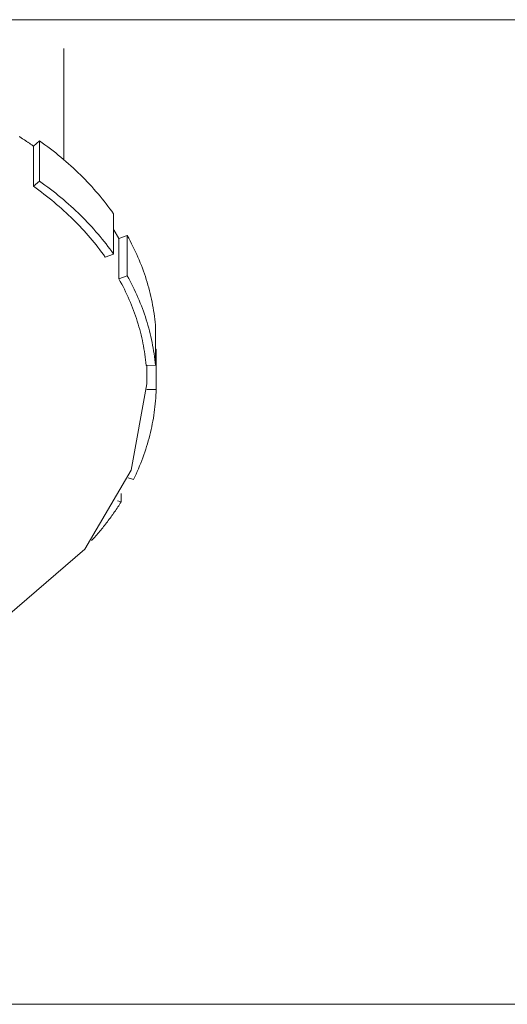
# Model space of a CAD drawing. Header units: millimetres. Extents: x -34570 to 24172, y 36800 to 73669.
# Tile 39 of 91: x 2672 to 2699, y 53265 to 53320. Entities that reach past the tile are written whole.
import ezdxf

# ---------------------------------------------------------------- set-up
doc = ezdxf.new("R2010")
doc.units = ezdxf.units.MM
doc.layers.add('at_Entity', color=253, linetype='Continuous', lineweight=9)

msp = doc.modelspace()

# ---------------------------------------------------------------- linework, layer by layer
at = {"layer": 'at_Entity'}
for p, q in [((2164.41511, 53320.13835), (3638.11257, 53320.13835)), ((2674.38244, 53318.53849), (2674.38244, 53312.33293)), ((2671.92745, 53313.60191), (2671.89494, 53313.6226)), ((2671.9599, 53313.58116), (2671.92745, 53313.60191)), ((2671.99229, 53313.56036), (2671.9599, 53313.58116)), ((2672.02463, 53313.53951), (2671.99229, 53313.56036)), ((2672.0569, 53313.5186), (2672.02463, 53313.53951)), ((2672.08912, 53313.49765), (2672.0569, 53313.5186)), ((2672.12128, 53313.47665), (2672.08912, 53313.49765)), ((2672.15338, 53313.45559), (2672.12128, 53313.47665)), ((2672.18541, 53313.43448), (2672.15338, 53313.45559)), ((2672.21739, 53313.41332), (2672.18541, 53313.43448)), ((2672.24931, 53313.39211), (2672.21739, 53313.41332)), ((2672.28117, 53313.37085), (2672.24931, 53313.39211)), ((2672.31297, 53313.34954), (2672.28117, 53313.37085)), ((2672.34471, 53313.32818), (2672.31297, 53313.34954)), ((2672.37639, 53313.30677), (2672.34471, 53313.32818)), ((2672.40801, 53313.28531), (2672.37639, 53313.30677)), ((2672.43957, 53313.2638), (2672.40801, 53313.28531)), ((2672.47107, 53313.24223), (2672.43957, 53313.2638)), ((2672.50251, 53313.22062), (2672.47107, 53313.24223)), ((2672.53388, 53313.19896), (2672.50251, 53313.22062)), ((2672.5652, 53313.17725), (2672.53388, 53313.19896)), ((2672.59645, 53313.15548), (2672.5652, 53313.17725)), ((2672.62764, 53313.13367), (2672.59645, 53313.15548)), ((2672.65877, 53313.11181), (2672.62764, 53313.13367)), ((2672.68984, 53313.0899), (2673.02549, 53313.38463)), ((2673.02549, 53313.38463), (2673.02549, 53311.13926)), ((2673.18075, 53313.27401), (2673.02549, 53313.38463)), ((2673.33447, 53313.16219), (2673.18075, 53313.27401)), ((2673.48665, 53313.04918), (2673.33447, 53313.16219)), ((2672.68984, 53313.0899), (2672.65877, 53313.11181)), ((2672.68984, 53310.84453), (2672.68984, 53313.0899)), ((2673.63725, 53312.93499), (2673.48665, 53313.04918)), ((2673.78627, 53312.81963), (2673.63725, 53312.93499)), ((2673.93369, 53312.70311), (2673.78627, 53312.81963)), ((2674.0795, 53312.58546), (2673.93369, 53312.70311)), ((2674.22367, 53312.46667), (2674.0795, 53312.58546)), ((2674.36619, 53312.34676), (2674.22367, 53312.46667)), ((2674.50706, 53312.22575), (2674.36619, 53312.34676)), ((2674.64624, 53312.10365), (2674.50706, 53312.22575)), ((2674.78374, 53311.98047), (2674.64624, 53312.10365)), ((2674.91952, 53311.85622), (2674.78374, 53311.98047)), ((2675.05358, 53311.73093), (2674.91952, 53311.85622)), ((2675.18591, 53311.60459), (2675.05358, 53311.73093)), ((2675.31649, 53311.47723), (2675.18591, 53311.60459)), ((2673.02549, 53311.13926), (2672.68984, 53310.84453)), ((2673.18075, 53311.02864), (2673.02549, 53311.13926)), ((2673.33447, 53310.91682), (2673.18075, 53311.02864)), ((2675.4453, 53311.34886), (2675.31649, 53311.47723)), ((2675.57233, 53311.21949), (2675.4453, 53311.34886)), ((2675.69757, 53311.08914), (2675.57233, 53311.21949)), ((2675.82101, 53310.95782), (2675.69757, 53311.08914)), ((2675.94262, 53310.82554), (2675.82101, 53310.95782)), ((2672.84004, 53310.73728), (2672.68984, 53310.84453)), ((2672.98876, 53310.62887), (2672.84004, 53310.73728)), ((2673.13598, 53310.51931), (2672.98876, 53310.62887)), ((2673.2817, 53310.40862), (2673.13598, 53310.51931)), ((2673.42589, 53310.29681), (2673.2817, 53310.40862)), ((2673.48665, 53310.80381), (2673.33447, 53310.91682)), ((2673.63725, 53310.68962), (2673.48665, 53310.80381)), ((2673.78627, 53310.57426), (2673.63725, 53310.68962)), ((2673.93369, 53310.45775), (2673.78627, 53310.57426)), ((2674.0795, 53310.34009), (2673.93369, 53310.45775)), ((2676.06241, 53310.69232), (2675.94262, 53310.82554)), ((2676.18034, 53310.55818), (2676.06241, 53310.69232)), ((2676.29643, 53310.42312), (2676.18034, 53310.55818)), ((2676.41064, 53310.28717), (2676.29643, 53310.42312)), ((2673.56854, 53310.18389), (2673.42589, 53310.29681)), ((2673.70964, 53310.06986), (2673.56854, 53310.18389)), ((2673.84916, 53309.95476), (2673.70964, 53310.06986)), ((2673.9871, 53309.83857), (2673.84916, 53309.95476)), ((2674.12344, 53309.72133), (2673.9871, 53309.83857)), ((2674.22367, 53310.2213), (2674.0795, 53310.34009)), ((2674.36619, 53310.10139), (2674.22367, 53310.2213)), ((2674.50706, 53309.98038), (2674.36619, 53310.10139)), ((2674.64624, 53309.85828), (2674.50706, 53309.98038)), ((2674.78374, 53309.7351), (2674.64624, 53309.85828)), ((2676.52296, 53310.15034), (2676.41064, 53310.28717)), ((2676.6334, 53310.01263), (2676.52296, 53310.15034)), ((2676.74193, 53309.87407), (2676.6334, 53310.01263)), ((2676.84853, 53309.73468), (2676.74193, 53309.87407)), ((2674.25816, 53309.60304), (2674.12344, 53309.72133)), ((2674.39126, 53309.48371), (2674.25816, 53309.60304)), ((2674.52271, 53309.36335), (2674.39126, 53309.48371)), ((2674.65251, 53309.24199), (2674.52271, 53309.36335)), ((2674.91952, 53309.61086), (2674.78374, 53309.7351)), ((2675.05358, 53309.48556), (2674.91952, 53309.61086)), ((2675.18591, 53309.35922), (2675.05358, 53309.48556)), ((2675.31649, 53309.23186), (2675.18591, 53309.35922)), ((2676.95321, 53309.59446), (2676.84853, 53309.73468)), ((2677.05595, 53309.45343), (2676.95321, 53309.59446)), ((2677.15674, 53309.31161), (2677.05595, 53309.45343)), ((2677.15674, 53307.06624), (2677.15674, 53309.31161)), ((2674.78063, 53309.11962), (2674.65251, 53309.24199)), ((2674.90708, 53308.99627), (2674.78063, 53309.11962)), ((2675.03182, 53308.87195), (2674.90708, 53308.99627)), ((2675.15485, 53308.74667), (2675.03182, 53308.87195)), ((2675.27616, 53308.62044), (2675.15485, 53308.74667)), ((2675.4453, 53309.10349), (2675.31649, 53309.23186)), ((2675.57233, 53308.97412), (2675.4453, 53309.10349)), ((2675.69757, 53308.84377), (2675.57233, 53308.97412)), ((2675.82101, 53308.71245), (2675.69757, 53308.84377)), ((2675.39573, 53308.49328), (2675.27616, 53308.62044)), ((2675.51355, 53308.3652), (2675.39573, 53308.49328)), ((2675.62962, 53308.23621), (2675.51355, 53308.3652)), ((2675.7439, 53308.10634), (2675.62962, 53308.23621)), ((2675.94262, 53308.58017), (2675.82101, 53308.71245)), ((2676.06241, 53308.44696), (2675.94262, 53308.58017)), ((2676.18034, 53308.31281), (2676.06241, 53308.44696)), ((2676.29643, 53308.17776), (2676.18034, 53308.31281)), ((2677.16652, 53308.42277), (2677.15674, 53308.43864)), ((2677.17627, 53308.4069), (2677.16652, 53308.42277)), ((2677.18599, 53308.39102), (2677.17627, 53308.4069)), ((2677.1957, 53308.37512), (2677.18599, 53308.39102)), ((2677.20537, 53308.35922), (2677.1957, 53308.37512)), ((2677.21503, 53308.34332), (2677.20537, 53308.35922)), ((2677.22466, 53308.3274), (2677.21503, 53308.34332)), ((2677.23426, 53308.31147), (2677.22466, 53308.3274)), ((2677.24384, 53308.29554), (2677.23426, 53308.31147)), ((2677.2534, 53308.2796), (2677.24384, 53308.29554)), ((2677.26293, 53308.26365), (2677.2534, 53308.2796)), ((2677.27243, 53308.24769), (2677.26293, 53308.26365)), ((2677.28192, 53308.23173), (2677.27243, 53308.24769)), ((2677.29137, 53308.21575), (2677.28192, 53308.23173)), ((2677.30081, 53308.19977), (2677.29137, 53308.21575)), ((2677.31021, 53308.18378), (2677.30081, 53308.19977)), ((2675.8564, 53307.97558), (2675.7439, 53308.10634)), ((2675.9671, 53307.84396), (2675.8564, 53307.97558)), ((2676.07599, 53307.7115), (2675.9671, 53307.84396)), ((2676.18306, 53307.57819), (2676.07599, 53307.7115)), ((2676.41064, 53308.0418), (2676.29643, 53308.17776)), ((2676.52296, 53307.90497), (2676.41064, 53308.0418)), ((2676.6334, 53307.76726), (2676.52296, 53307.90497)), ((2676.74193, 53307.6287), (2676.6334, 53307.76726)), ((2677.3196, 53308.16778), (2677.31021, 53308.18378)), ((2677.32896, 53308.15177), (2677.3196, 53308.16778)), ((2677.33829, 53308.13576), (2677.32896, 53308.15177)), ((2677.3476, 53308.11973), (2677.33829, 53308.13576)), ((2677.35689, 53308.1037), (2677.3476, 53308.11973)), ((2677.36615, 53308.08766), (2677.35689, 53308.1037)), ((2677.37538, 53308.07161), (2677.36615, 53308.08766)), ((2677.38459, 53308.05556), (2677.37538, 53308.07161)), ((2677.39378, 53308.03949), (2677.38459, 53308.05556)), ((2677.40294, 53308.02342), (2677.39378, 53308.03949)), ((2677.41208, 53308.00734), (2677.40294, 53308.02342)), ((2677.42119, 53307.99126), (2677.41208, 53308.00734)), ((2677.43027, 53307.97516), (2677.42119, 53307.99126)), ((2677.43934, 53307.95906), (2677.43027, 53307.97516)), ((2677.44837, 53307.94295), (2677.43934, 53307.95906)), ((2677.45739, 53307.92683), (2677.44837, 53307.94295)), ((2677.45739, 53307.92683), (2677.92352, 53308.09347)), ((2677.45739, 53305.68146), (2677.45739, 53307.92683)), ((2677.92352, 53308.09347), (2677.92352, 53305.8481)), ((2678.0055, 53307.94496), (2677.92352, 53308.09347)), ((2678.08541, 53307.79582), (2678.0055, 53307.94496)), ((2678.16327, 53307.64606), (2678.08541, 53307.79582)), ((2678.23905, 53307.4957), (2678.16327, 53307.64606)), ((2676.2883, 53307.44406), (2676.18306, 53307.57819)), ((2676.39169, 53307.30913), (2676.2883, 53307.44406)), ((2676.49323, 53307.1734), (2676.39169, 53307.30913)), ((2676.5929, 53307.03689), (2676.49323, 53307.1734)), ((2676.84853, 53307.48931), (2676.74193, 53307.6287)), ((2676.95321, 53307.34909), (2676.84853, 53307.48931)), ((2677.05595, 53307.20806), (2676.95321, 53307.34909)), ((2677.15674, 53307.06624), (2677.05595, 53307.20806)), ((2678.31275, 53307.34477), (2678.23905, 53307.4957)), ((2678.38437, 53307.19326), (2678.31275, 53307.34477)), ((2678.45389, 53307.0412), (2678.38437, 53307.19326)), ((2676.69069, 53306.89962), (2676.5929, 53307.03689)), ((2676.69069, 53306.89962), (2677.15674, 53307.06624)), ((2678.52131, 53306.88862), (2678.45389, 53307.0412)), ((2678.58662, 53306.73551), (2678.52131, 53306.88862)), ((2678.64982, 53306.5819), (2678.58662, 53306.73551)), ((2678.71089, 53306.42781), (2678.64982, 53306.5819)), ((2678.76983, 53306.27325), (2678.71089, 53306.42781)), ((2678.82663, 53306.11824), (2678.76983, 53306.27325)), ((2678.88129, 53305.96279), (2678.82663, 53306.11824)), ((2677.92352, 53305.8481), (2677.45739, 53305.68146)), ((2677.53655, 53305.53757), (2677.45739, 53305.68146)), ((2677.61374, 53305.39307), (2677.53655, 53305.53757)), ((2678.0055, 53305.69959), (2677.92352, 53305.8481)), ((2678.08541, 53305.55045), (2678.0055, 53305.69959)), ((2678.16327, 53305.40069), (2678.08541, 53305.55045)), ((2678.93381, 53305.80693), (2678.88129, 53305.96279)), ((2678.98417, 53305.65067), (2678.93381, 53305.80693)), ((2679.03237, 53305.49402), (2678.98417, 53305.65067)), ((2679.0784, 53305.337), (2679.03237, 53305.49402)), ((2677.68895, 53305.24798), (2677.61374, 53305.39307)), ((2677.76216, 53305.10232), (2677.68895, 53305.24798)), ((2677.83337, 53304.95609), (2677.76216, 53305.10232)), ((2677.90258, 53304.80933), (2677.83337, 53304.95609)), ((2678.23905, 53305.25034), (2678.16327, 53305.40069)), ((2678.31275, 53305.0994), (2678.23905, 53305.25034)), ((2678.38437, 53304.94789), (2678.31275, 53305.0994)), ((2678.45389, 53304.79584), (2678.38437, 53304.94789)), ((2679.12227, 53305.17964), (2679.0784, 53305.337)), ((2679.16396, 53305.02194), (2679.12227, 53305.17964)), ((2679.20347, 53304.86392), (2679.16396, 53305.02194)), ((2677.96976, 53304.66203), (2677.90258, 53304.80933)), ((2678.03493, 53304.51423), (2677.96976, 53304.66203)), ((2678.09807, 53304.36593), (2678.03493, 53304.51423)), ((2678.15916, 53304.21714), (2678.09807, 53304.36593)), ((2678.52131, 53304.64325), (2678.45389, 53304.79584)), ((2678.58662, 53304.49014), (2678.52131, 53304.64325)), ((2678.64982, 53304.33653), (2678.58662, 53304.49014)), ((2679.2408, 53304.70561), (2679.20347, 53304.86392)), ((2679.27595, 53304.54701), (2679.2408, 53304.70561)), ((2679.3089, 53304.38815), (2679.27595, 53304.54701)), ((2679.33966, 53304.22904), (2679.3089, 53304.38815)), ((2678.21822, 53304.06789), (2678.15916, 53304.21714)), ((2678.27523, 53303.91819), (2678.21822, 53304.06789)), ((2678.33018, 53303.76806), (2678.27523, 53303.91819)), ((2678.71089, 53304.18244), (2678.64982, 53304.33653)), ((2678.76983, 53304.02788), (2678.71089, 53304.18244)), ((2678.82663, 53303.87287), (2678.76983, 53304.02788)), ((2678.88129, 53303.71743), (2678.82663, 53303.87287)), ((2679.36822, 53304.06969), (2679.33966, 53304.22904)), ((2679.39458, 53303.91014), (2679.36822, 53304.06969)), ((2679.41873, 53303.75038), (2679.39458, 53303.91014)), ((2678.38307, 53303.61751), (2678.33018, 53303.76806)), ((2678.4339, 53303.46656), (2678.38307, 53303.61751)), ((2678.48265, 53303.31523), (2678.4339, 53303.46656)), ((2678.52932, 53303.16352), (2678.48265, 53303.31523)), ((2678.93381, 53303.56156), (2678.88129, 53303.71743)), ((2678.98417, 53303.4053), (2678.93381, 53303.56156)), ((2679.03237, 53303.24865), (2678.98417, 53303.4053)), ((2679.0784, 53303.09164), (2679.03237, 53303.24865)), ((2679.44068, 53303.59045), (2679.41873, 53303.75038)), ((2679.46043, 53303.43035), (2679.44068, 53303.59045)), ((2679.47796, 53303.27011), (2679.46043, 53303.43035)), ((2679.49328, 53303.10974), (2679.47796, 53303.27011)), ((2678.57392, 53303.01146), (2678.52932, 53303.16352)), ((2678.61642, 53302.85906), (2678.57392, 53303.01146)), ((2678.65684, 53302.70635), (2678.61642, 53302.85906)), ((2678.69516, 53302.55332), (2678.65684, 53302.70635)), ((2679.12227, 53302.93427), (2679.0784, 53303.09164)), ((2679.16396, 53302.77657), (2679.12227, 53302.93427)), ((2679.20347, 53302.61856), (2679.16396, 53302.77657)), ((2679.49328, 53300.86438), (2679.49328, 53303.10974)), ((2678.73137, 53302.40001), (2678.69516, 53302.55332)), ((2678.76549, 53302.24643), (2678.73137, 53302.40001)), ((2678.7975, 53302.09259), (2678.76549, 53302.24643)), ((2679.2408, 53302.46024), (2679.20347, 53302.61856)), ((2679.27595, 53302.30164), (2679.2408, 53302.46024)), ((2679.3089, 53302.14278), (2679.27595, 53302.30164)), ((2678.8274, 53301.93851), (2678.7975, 53302.09259)), ((2678.85518, 53301.78421), (2678.8274, 53301.93851)), ((2678.88085, 53301.6297), (2678.85518, 53301.78421)), ((2678.9044, 53301.475), (2678.88085, 53301.6297)), ((2679.33966, 53301.98367), (2679.3089, 53302.14278)), ((2679.36822, 53301.82433), (2679.33966, 53301.98367)), ((2679.39458, 53301.66477), (2679.36822, 53301.82433)), ((2679.41873, 53301.50502), (2679.39458, 53301.66477)), ((2679.49328, 53301.76175), (2679.53451, 53301.76253)), ((2679.53451, 53301.76253), (2679.53451, 53299.51717)), ((2678.92582, 53301.32013), (2678.9044, 53301.475)), ((2678.94512, 53301.1651), (2678.92582, 53301.32013)), ((2678.9623, 53301.00992), (2678.94512, 53301.1651)), ((2679.44068, 53301.34508), (2679.41873, 53301.50502)), ((2679.46043, 53301.18499), (2679.44068, 53301.34508)), ((2679.47796, 53301.02475), (2679.46043, 53301.18499)), ((2678.97735, 53300.85463), (2678.9623, 53301.00992)), ((2678.97735, 53300.85463), (2679.49328, 53300.86438)), ((2679.0232, 53299.83463), (2679.0232, 53300.85549)), ((2679.49328, 53300.86438), (2679.47796, 53301.02475)), ((2679.0232, 53299.83463), (2678.14505, 53295.01831)), ((2679.53451, 53299.51717), (2679.01924, 53299.50743)), ((2679.52902, 53299.35644), (2679.53451, 53299.51717)), ((2679.48489, 53298.71421), (2679.49924, 53298.87463)), ((2679.49924, 53298.87463), (2679.51139, 53299.03515)), ((2679.51139, 53299.03515), (2679.52131, 53299.19576)), ((2679.52131, 53299.19576), (2679.52902, 53299.35644)), ((2679.42855, 53298.23374), (2679.44954, 53298.39375)), ((2679.44954, 53298.39375), (2679.46832, 53298.55391)), ((2679.46832, 53298.55391), (2679.48489, 53298.71421)), ((2679.32254, 53297.59561), (2679.35234, 53297.75483)), ((2679.35234, 53297.75483), (2679.37995, 53297.91426)), ((2679.37995, 53297.91426), (2679.40535, 53298.07391)), ((2679.40535, 53298.07391), (2679.42855, 53298.23374)), ((2679.21997, 53297.11948), (2679.25635, 53297.27792)), ((2679.25635, 53297.27792), (2679.29054, 53297.43664)), ((2679.29054, 53297.43664), (2679.32254, 53297.59561)), ((2679.09774, 53296.64598), (2679.14066, 53296.8035)), ((2679.14066, 53296.8035), (2679.1814, 53296.96134)), ((2679.1814, 53296.96134), (2679.21997, 53297.11948)), ((2678.90438, 53296.01953), (2678.95596, 53296.17557)), ((2678.95596, 53296.17557), (2679.00538, 53296.332)), ((2679.00538, 53296.332), (2679.05264, 53296.48881)), ((2679.05264, 53296.48881), (2679.09774, 53296.64598)), ((2678.73677, 53295.55394), (2678.79478, 53295.7087)), ((2678.79478, 53295.7087), (2678.85065, 53295.8639)), ((2678.85065, 53295.8639), (2678.90438, 53296.01953)), ((2678.14505, 53295.01831), (2675.55423, 53290.6073)), ((2678.48346, 53294.93969), (2678.54996, 53295.0925)), ((2678.54996, 53295.0925), (2678.61435, 53295.24583)), ((2678.61435, 53295.24583), (2678.67662, 53295.39965)), ((2678.67662, 53295.39965), (2678.73677, 53295.55394)), ((2677.97208, 53294.5779), (2678.27134, 53294.48446)), ((2678.27134, 53294.48446), (2678.34414, 53294.63565)), ((2678.34414, 53294.63565), (2678.41485, 53294.7874)), ((2678.41485, 53294.7874), (2678.48346, 53294.93969)), ((2677.5799, 53293.70842), (2677.5799, 53293.24112)), ((2677.26027, 53292.75251), (2677.30733, 53292.82179)), ((2677.30733, 53292.82179), (2677.35392, 53292.89125)), ((2677.35392, 53292.89125), (2677.40005, 53292.96088)), ((2677.5799, 53293.24112), (2677.37424, 53293.30533)), ((2677.40005, 53292.96088), (2677.44571, 53293.03068)), ((2677.44571, 53293.03068), (2677.49091, 53293.10066)), ((2677.49091, 53293.10066), (2677.53564, 53293.17081)), ((2677.53564, 53293.17081), (2677.5799, 53293.24112)), ((2676.8673, 53292.20484), (2676.91802, 53292.27264)), ((2676.91802, 53292.27264), (2676.96828, 53292.34064)), ((2676.96828, 53292.34064), (2677.01809, 53292.40882)), ((2677.01809, 53292.40882), (2677.06744, 53292.47719)), ((2677.06744, 53292.47719), (2677.11634, 53292.54575)), ((2677.11634, 53292.54575), (2677.16478, 53292.61449)), ((2677.16478, 53292.61449), (2677.21276, 53292.68341)), ((2677.21276, 53292.68341), (2677.26027, 53292.75251)), ((2676.44539, 53291.66946), (2676.49969, 53291.73568)), ((2676.49969, 53291.73568), (2676.55354, 53291.8021)), ((2676.55354, 53291.8021), (2676.60696, 53291.86873)), ((2676.60696, 53291.86873), (2676.65992, 53291.93556)), ((2676.65992, 53291.93556), (2676.71244, 53292.00258)), ((2676.71244, 53292.00258), (2676.76451, 53292.06981)), ((2676.76451, 53292.06981), (2676.81613, 53292.13723)), ((2676.81613, 53292.13723), (2676.8673, 53292.20484)), ((2675.99524, 53291.14724), (2676.05303, 53291.21177)), ((2676.05303, 53291.21177), (2676.11038, 53291.27651)), ((2676.11038, 53291.27651), (2676.16731, 53291.34147)), ((2676.16731, 53291.34147), (2676.2238, 53291.40665)), ((2676.2238, 53291.40665), (2676.27986, 53291.47204)), ((2676.27986, 53291.47204), (2676.33547, 53291.53764)), ((2676.33547, 53291.53764), (2676.39065, 53291.60344)), ((2676.39065, 53291.60344), (2676.44539, 53291.66946)), ((2675.93702, 53291.08293), (2675.99524, 53291.14724)), ((2675.55423, 53290.6073), (2671.24763, 53286.89692)), ((2622.8185, 53265.22108), (3179.70907, 53265.22108)), ((2622.8185, 53265.22108), (3179.70907, 53265.22108)), ((2622.8185, 53265.22108), (3179.70907, 53265.22108)), ((2622.8185, 53265.22108), (3179.70907, 53265.22108)), ((2622.8185, 53265.22108), (3179.70907, 53265.22108)), ((2622.8185, 53265.22108), (3179.70907, 53265.22108)), ((2622.8185, 53265.22108), (3179.70907, 53265.22108)), ((2622.8185, 53265.22108), (3179.70907, 53265.22108)), ((2622.8185, 53265.22108), (3179.70907, 53265.22108)), ((2622.8185, 53265.22108), (3179.70907, 53265.22108))]:
    msp.add_line(p, q, dxfattribs=at)

doc.saveas('drawing.dxf')
